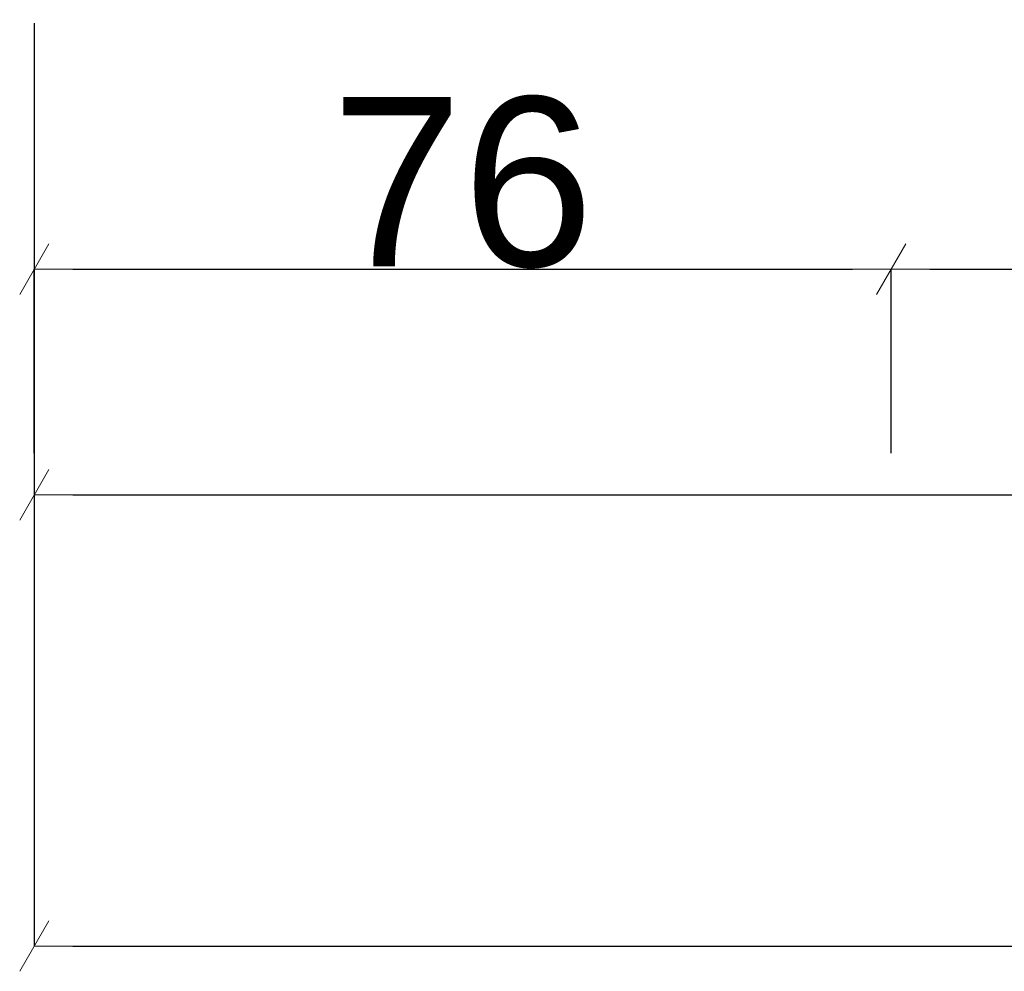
# Model space of a CAD drawing. Header units: millimetres. Extents: x 75543 to 124291, y -109148 to -86372.
# Tile 2 of 99: x 80284 to 81158, y -107783 to -106939. Entities that reach past the tile are written whole.
import ezdxf

# ---------------------------------------------------------------- set-up
doc = ezdxf.new("R2010")
doc.units = ezdxf.units.MM
doc.header["$MEASUREMENT"] = 0
doc.layers.add('DIM MALY', color=7, linetype='Continuous')
doc.styles.add('STYL_AUTOMATYCZNY_2', font='arial.ttf')
doc.dimstyles.new('STYL_AUTOMATYCZNY__3', dxfattribs={"dimtxt": 150, "dimasz": 34.231941, "dimexe": 0.18, "dimexo": 3, "dimgap": 0, "dimtad": 1, "dimtih": 1, "dimtoh": 1, "dimdec": 0, "dimlfac": 0.1, "dimzin": 0, "dimdsep": 46, "dimtxsty": 'STYL_AUTOMATYCZNY_2', "dimblk": 'ARROWHEAD_2', "dimblk1": 'ARROWHEAD_2', "dimblk2": 'ARROWHEAD_2', "dimcen": 0.09, "dimclrd": 5, "dimclre": 5, "dimclrt": 1, "dimadec": 0, "dimazin": 0, "dimtfac": 1, "dimtdec": 4, "dimtmove": 0, "dimatfit": 3, "dimfxl": 0, "dimtolj": 1, "dimtzin": 0, "dimarcsym": 0})

# ---------------------------------------------------------------- blocks, each defined once
blk = doc.blocks.new('ARROWHEAD_2')
at = {"color": 0, "linetype": 'Continuous', "lineweight": 0}
for p, q in [((-0.378, -0.655), (0.378, 0.655)), ((0, 0), (-1, 0))]:
    blk.add_line(p, q, dxfattribs=at)
blk = doc.blocks.new('*D506')
at = {"layer": 'Defpoints', "color": 0}
for p in [(81057.26, -107160.15), (80297.26, -107326.11), (81057.26, -107326.11)]:
    blk.add_point(p, dxfattribs=at)
at = {"layer": 'DIM MALY', "color": 5, "lineweight": -2}
for p, q in [((80297.26, -107323.11), (80297.26, -107159.97)), ((80331.49, -107160.15), (81023.03, -107160.15)), ((81057.26, -107323.11), (81057.26, -107159.97))]:
    blk.add_line(p, q, dxfattribs=at)
at = {"layer": 'DIM MALY', "color": 5, "lineweight": -2, "xscale": 34.23194115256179, "yscale": 34.23194115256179, "zscale": 34.23194115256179, "rotation": 180}
blk.add_blockref('ARROWHEAD_2', (80297.26, -107160.15), dxfattribs=at)
at = {"layer": 'DIM MALY', "color": 5, "lineweight": -2, "xscale": 34.23194115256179, "yscale": 34.23194115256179, "zscale": 34.23194115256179}
blk.add_blockref('ARROWHEAD_2', (81057.26, -107160.15), dxfattribs=at)
at = {"layer": 'DIM MALY', "color": 1, "insert": (80677.01, -107083.56), "char_height": 150, "attachment_point": 5, "style": 'STYL_AUTOMATYCZNY_2'}
blk.add_mtext('\\A1;76', dxfattribs=at)
blk = doc.blocks.new('*D507')
at = {"layer": 'Defpoints', "color": 0}
for p in [(81057.26, -107160.15), (80297.26, -107326.11), (81057.26, -107326.11)]:
    blk.add_point(p, dxfattribs=at)
at = {"layer": 'DIM MALY', "color": 5, "lineweight": -2}
for p, q in [((80297.26, -107323.11), (80297.26, -107159.97)), ((80331.49, -107160.15), (81023.03, -107160.15)), ((81057.26, -107323.11), (81057.26, -107159.97))]:
    blk.add_line(p, q, dxfattribs=at)
at = {"layer": 'DIM MALY', "color": 5, "lineweight": -2, "xscale": 34.23194115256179, "yscale": 34.23194115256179, "zscale": 34.23194115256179, "rotation": 180}
blk.add_blockref('ARROWHEAD_2', (80297.26, -107160.15), dxfattribs=at)
at = {"layer": 'DIM MALY', "color": 5, "lineweight": -2, "xscale": 34.23194115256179, "yscale": 34.23194115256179, "zscale": 34.23194115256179}
blk.add_blockref('ARROWHEAD_2', (81057.26, -107160.15), dxfattribs=at)
at = {"layer": 'DIM MALY', "color": 1, "insert": (80677.01, -107083.56), "char_height": 150, "attachment_point": 5, "style": 'STYL_AUTOMATYCZNY_2'}
blk.add_mtext('\\A1;76', dxfattribs=at)
blk = doc.blocks.new('*D508')
at = {"layer": 'Defpoints', "color": 0}
for p in [(82057.26, -107160.15), (82057.26, -107296.5), (81057.26, -107326.11)]:
    blk.add_point(p, dxfattribs=at)
at = {"layer": 'DIM MALY', "color": 5, "lineweight": -2}
for p, q in [((81057.26, -107323.11), (81057.26, -107159.97)), ((81091.49, -107160.15), (82023.03, -107160.15)), ((82057.26, -107293.5), (82057.26, -107159.97))]:
    blk.add_line(p, q, dxfattribs=at)
at = {"layer": 'DIM MALY', "color": 5, "lineweight": -2, "xscale": 34.23194115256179, "yscale": 34.23194115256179, "zscale": 34.23194115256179, "rotation": 180}
blk.add_blockref('ARROWHEAD_2', (81057.26, -107160.15), dxfattribs=at)
at = {"layer": 'DIM MALY', "color": 5, "lineweight": -2, "xscale": 34.23194115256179, "yscale": 34.23194115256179, "zscale": 34.23194115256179}
blk.add_blockref('ARROWHEAD_2', (82057.26, -107160.15), dxfattribs=at)
at = {"layer": 'DIM MALY', "color": 1, "insert": (81556.88, -107083.56), "char_height": 150, "attachment_point": 5, "style": 'STYL_AUTOMATYCZNY_2'}
blk.add_mtext('\\A1;100', dxfattribs=at)
blk = doc.blocks.new('*D509')
at = {"layer": 'Defpoints', "color": 0}
for p in [(81057.26, -107160.15), (80297.26, -107326.11), (81057.26, -107326.11)]:
    blk.add_point(p, dxfattribs=at)
at = {"layer": 'DIM MALY', "color": 5, "lineweight": -2}
for p, q in [((80297.26, -107323.11), (80297.26, -107159.97)), ((80331.49, -107160.15), (81023.03, -107160.15)), ((81057.26, -107323.11), (81057.26, -107159.97))]:
    blk.add_line(p, q, dxfattribs=at)
at = {"layer": 'DIM MALY', "color": 5, "lineweight": -2, "xscale": 34.23194115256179, "yscale": 34.23194115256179, "zscale": 34.23194115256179, "rotation": 180}
blk.add_blockref('ARROWHEAD_2', (80297.26, -107160.15), dxfattribs=at)
at = {"layer": 'DIM MALY', "color": 5, "lineweight": -2, "xscale": 34.23194115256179, "yscale": 34.23194115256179, "zscale": 34.23194115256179}
blk.add_blockref('ARROWHEAD_2', (81057.26, -107160.15), dxfattribs=at)
at = {"layer": 'DIM MALY', "color": 1, "insert": (80677.01, -107083.56), "char_height": 150, "attachment_point": 5, "style": 'STYL_AUTOMATYCZNY_2'}
blk.add_mtext('\\A1;76', dxfattribs=at)
blk = doc.blocks.new('*D510')
at = {"layer": 'Defpoints', "color": 0}
for p in [(82057.26, -107160.15), (82057.26, -107296.5), (81057.26, -107326.11)]:
    blk.add_point(p, dxfattribs=at)
at = {"layer": 'DIM MALY', "color": 5, "lineweight": -2}
for p, q in [((81057.26, -107323.11), (81057.26, -107159.97)), ((81091.49, -107160.15), (82023.03, -107160.15)), ((82057.26, -107293.5), (82057.26, -107159.97))]:
    blk.add_line(p, q, dxfattribs=at)
at = {"layer": 'DIM MALY', "color": 5, "lineweight": -2, "xscale": 34.23194115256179, "yscale": 34.23194115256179, "zscale": 34.23194115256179, "rotation": 180}
blk.add_blockref('ARROWHEAD_2', (81057.26, -107160.15), dxfattribs=at)
at = {"layer": 'DIM MALY', "color": 5, "lineweight": -2, "xscale": 34.23194115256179, "yscale": 34.23194115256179, "zscale": 34.23194115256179}
blk.add_blockref('ARROWHEAD_2', (82057.26, -107160.15), dxfattribs=at)
at = {"layer": 'DIM MALY', "color": 1, "insert": (81556.88, -107083.56), "char_height": 150, "attachment_point": 5, "style": 'STYL_AUTOMATYCZNY_2'}
blk.add_mtext('\\A1;100', dxfattribs=at)
blk = doc.blocks.new('*D512')
at = {"layer": 'Defpoints', "color": 0}
for p in [(81057.26, -107160.15), (80297.26, -107326.11), (81057.26, -107326.11)]:
    blk.add_point(p, dxfattribs=at)
at = {"layer": 'DIM MALY', "color": 5, "lineweight": -2}
for p, q in [((80297.26, -107323.11), (80297.26, -107159.97)), ((80331.49, -107160.15), (81023.03, -107160.15)), ((81057.26, -107323.11), (81057.26, -107159.97))]:
    blk.add_line(p, q, dxfattribs=at)
at = {"layer": 'DIM MALY', "color": 5, "lineweight": -2, "xscale": 34.23194115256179, "yscale": 34.23194115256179, "zscale": 34.23194115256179, "rotation": 180}
blk.add_blockref('ARROWHEAD_2', (80297.26, -107160.15), dxfattribs=at)
at = {"layer": 'DIM MALY', "color": 5, "lineweight": -2, "xscale": 34.23194115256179, "yscale": 34.23194115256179, "zscale": 34.23194115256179}
blk.add_blockref('ARROWHEAD_2', (81057.26, -107160.15), dxfattribs=at)
at = {"layer": 'DIM MALY', "color": 1, "insert": (80677.01, -107083.56), "char_height": 150, "attachment_point": 5, "style": 'STYL_AUTOMATYCZNY_2'}
blk.add_mtext('\\A1;76', dxfattribs=at)
blk = doc.blocks.new('*D513')
at = {"layer": 'Defpoints', "color": 0}
for p in [(82057.26, -107160.15), (82057.26, -107296.5), (81057.26, -107326.11)]:
    blk.add_point(p, dxfattribs=at)
at = {"layer": 'DIM MALY', "color": 5, "lineweight": -2}
for p, q in [((81057.26, -107323.11), (81057.26, -107159.97)), ((81091.49, -107160.15), (82023.03, -107160.15)), ((82057.26, -107293.5), (82057.26, -107159.97))]:
    blk.add_line(p, q, dxfattribs=at)
at = {"layer": 'DIM MALY', "color": 5, "lineweight": -2, "xscale": 34.23194115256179, "yscale": 34.23194115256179, "zscale": 34.23194115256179, "rotation": 180}
blk.add_blockref('ARROWHEAD_2', (81057.26, -107160.15), dxfattribs=at)
at = {"layer": 'DIM MALY', "color": 5, "lineweight": -2, "xscale": 34.23194115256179, "yscale": 34.23194115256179, "zscale": 34.23194115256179}
blk.add_blockref('ARROWHEAD_2', (82057.26, -107160.15), dxfattribs=at)
at = {"layer": 'DIM MALY', "color": 1, "insert": (81556.88, -107083.56), "char_height": 150, "attachment_point": 5, "style": 'STYL_AUTOMATYCZNY_2'}
blk.add_mtext('\\A1;100', dxfattribs=at)
blk = doc.blocks.new('*D516')
at = {"layer": 'Defpoints', "color": 0}
for p in [(81057.26, -107160.15), (80297.26, -107326.11), (81057.26, -107326.11)]:
    blk.add_point(p, dxfattribs=at)
at = {"layer": 'DIM MALY', "color": 5, "lineweight": -2}
for p, q in [((80297.26, -107323.11), (80297.26, -107159.97)), ((80331.49, -107160.15), (81023.03, -107160.15)), ((81057.26, -107323.11), (81057.26, -107159.97))]:
    blk.add_line(p, q, dxfattribs=at)
at = {"layer": 'DIM MALY', "color": 5, "lineweight": -2, "xscale": 34.23194115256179, "yscale": 34.23194115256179, "zscale": 34.23194115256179, "rotation": 180}
blk.add_blockref('ARROWHEAD_2', (80297.26, -107160.15), dxfattribs=at)
at = {"layer": 'DIM MALY', "color": 5, "lineweight": -2, "xscale": 34.23194115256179, "yscale": 34.23194115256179, "zscale": 34.23194115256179}
blk.add_blockref('ARROWHEAD_2', (81057.26, -107160.15), dxfattribs=at)
at = {"layer": 'DIM MALY', "color": 1, "insert": (80677.01, -107083.56), "char_height": 150, "attachment_point": 5, "style": 'STYL_AUTOMATYCZNY_2'}
blk.add_mtext('\\A1;76', dxfattribs=at)
blk = doc.blocks.new('*D517')
at = {"layer": 'Defpoints', "color": 0}
for p in [(82057.26, -107160.15), (82057.26, -107296.5), (81057.26, -107326.11)]:
    blk.add_point(p, dxfattribs=at)
at = {"layer": 'DIM MALY', "color": 5, "lineweight": -2}
for p, q in [((81057.26, -107323.11), (81057.26, -107159.97)), ((81091.49, -107160.15), (82023.03, -107160.15)), ((82057.26, -107293.5), (82057.26, -107159.97))]:
    blk.add_line(p, q, dxfattribs=at)
at = {"layer": 'DIM MALY', "color": 5, "lineweight": -2, "xscale": 34.23194115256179, "yscale": 34.23194115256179, "zscale": 34.23194115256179, "rotation": 180}
blk.add_blockref('ARROWHEAD_2', (81057.26, -107160.15), dxfattribs=at)
at = {"layer": 'DIM MALY', "color": 5, "lineweight": -2, "xscale": 34.23194115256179, "yscale": 34.23194115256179, "zscale": 34.23194115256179}
blk.add_blockref('ARROWHEAD_2', (82057.26, -107160.15), dxfattribs=at)
at = {"layer": 'DIM MALY', "color": 1, "insert": (81556.88, -107083.56), "char_height": 150, "attachment_point": 5, "style": 'STYL_AUTOMATYCZNY_2'}
blk.add_mtext('\\A1;100', dxfattribs=at)
blk = doc.blocks.new('*D521')
at = {"layer": 'Defpoints', "color": 0}
for p in [(81057.26, -107160.15), (80297.26, -107326.11), (81057.26, -107326.11)]:
    blk.add_point(p, dxfattribs=at)
at = {"layer": 'DIM MALY', "color": 5, "lineweight": -2}
for p, q in [((80297.26, -107323.11), (80297.26, -107159.97)), ((80331.49, -107160.15), (81023.03, -107160.15)), ((81057.26, -107323.11), (81057.26, -107159.97))]:
    blk.add_line(p, q, dxfattribs=at)
at = {"layer": 'DIM MALY', "color": 5, "lineweight": -2, "xscale": 34.23194115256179, "yscale": 34.23194115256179, "zscale": 34.23194115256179, "rotation": 180}
blk.add_blockref('ARROWHEAD_2', (80297.26, -107160.15), dxfattribs=at)
at = {"layer": 'DIM MALY', "color": 5, "lineweight": -2, "xscale": 34.23194115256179, "yscale": 34.23194115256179, "zscale": 34.23194115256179}
blk.add_blockref('ARROWHEAD_2', (81057.26, -107160.15), dxfattribs=at)
at = {"layer": 'DIM MALY', "color": 1, "insert": (80677.01, -107083.56), "char_height": 150, "attachment_point": 5, "style": 'STYL_AUTOMATYCZNY_2'}
blk.add_mtext('\\A1;76', dxfattribs=at)
blk = doc.blocks.new('*D522')
at = {"layer": 'Defpoints', "color": 0}
for p in [(82057.26, -107160.15), (82057.26, -107296.5), (81057.26, -107326.11)]:
    blk.add_point(p, dxfattribs=at)
at = {"layer": 'DIM MALY', "color": 5, "lineweight": -2}
for p, q in [((81057.26, -107323.11), (81057.26, -107159.97)), ((81091.49, -107160.15), (82023.03, -107160.15)), ((82057.26, -107293.5), (82057.26, -107159.97))]:
    blk.add_line(p, q, dxfattribs=at)
at = {"layer": 'DIM MALY', "color": 5, "lineweight": -2, "xscale": 34.23194115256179, "yscale": 34.23194115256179, "zscale": 34.23194115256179, "rotation": 180}
blk.add_blockref('ARROWHEAD_2', (81057.26, -107160.15), dxfattribs=at)
at = {"layer": 'DIM MALY', "color": 5, "lineweight": -2, "xscale": 34.23194115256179, "yscale": 34.23194115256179, "zscale": 34.23194115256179}
blk.add_blockref('ARROWHEAD_2', (82057.26, -107160.15), dxfattribs=at)
at = {"layer": 'DIM MALY', "color": 1, "insert": (81556.88, -107083.56), "char_height": 150, "attachment_point": 5, "style": 'STYL_AUTOMATYCZNY_2'}
blk.add_mtext('\\A1;100', dxfattribs=at)
blk = doc.blocks.new('*D527')
at = {"layer": 'Defpoints', "color": 0}
for p in [(81057.26, -107160.15), (80297.26, -107326.11), (81057.26, -107326.11)]:
    blk.add_point(p, dxfattribs=at)
at = {"layer": 'DIM MALY', "color": 5, "lineweight": -2}
for p, q in [((80297.26, -107323.11), (80297.26, -107159.97)), ((80331.49, -107160.15), (81023.03, -107160.15)), ((81057.26, -107323.11), (81057.26, -107159.97))]:
    blk.add_line(p, q, dxfattribs=at)
at = {"layer": 'DIM MALY', "color": 5, "lineweight": -2, "xscale": 34.23194115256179, "yscale": 34.23194115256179, "zscale": 34.23194115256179, "rotation": 180}
blk.add_blockref('ARROWHEAD_2', (80297.26, -107160.15), dxfattribs=at)
at = {"layer": 'DIM MALY', "color": 5, "lineweight": -2, "xscale": 34.23194115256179, "yscale": 34.23194115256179, "zscale": 34.23194115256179}
blk.add_blockref('ARROWHEAD_2', (81057.26, -107160.15), dxfattribs=at)
at = {"layer": 'DIM MALY', "color": 1, "insert": (80677.01, -107083.56), "char_height": 150, "attachment_point": 5, "style": 'STYL_AUTOMATYCZNY_2'}
blk.add_mtext('\\A1;76', dxfattribs=at)
blk = doc.blocks.new('*D528')
at = {"layer": 'Defpoints', "color": 0}
for p in [(82057.26, -107160.15), (82057.26, -107296.5), (81057.26, -107326.11)]:
    blk.add_point(p, dxfattribs=at)
at = {"layer": 'DIM MALY', "color": 5, "lineweight": -2}
for p, q in [((81057.26, -107323.11), (81057.26, -107159.97)), ((81091.49, -107160.15), (82023.03, -107160.15)), ((82057.26, -107293.5), (82057.26, -107159.97))]:
    blk.add_line(p, q, dxfattribs=at)
at = {"layer": 'DIM MALY', "color": 5, "lineweight": -2, "xscale": 34.23194115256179, "yscale": 34.23194115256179, "zscale": 34.23194115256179, "rotation": 180}
blk.add_blockref('ARROWHEAD_2', (81057.26, -107160.15), dxfattribs=at)
at = {"layer": 'DIM MALY', "color": 5, "lineweight": -2, "xscale": 34.23194115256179, "yscale": 34.23194115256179, "zscale": 34.23194115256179}
blk.add_blockref('ARROWHEAD_2', (82057.26, -107160.15), dxfattribs=at)
at = {"layer": 'DIM MALY', "color": 1, "insert": (81556.88, -107083.56), "char_height": 150, "attachment_point": 5, "style": 'STYL_AUTOMATYCZNY_2'}
blk.add_mtext('\\A1;100', dxfattribs=at)
blk = doc.blocks.new('*D534')
at = {"layer": 'Defpoints', "color": 0}
for p in [(81057.26, -107160.15), (80297.26, -107326.11), (81057.26, -107326.11)]:
    blk.add_point(p, dxfattribs=at)
at = {"layer": 'DIM MALY', "color": 5, "lineweight": -2}
for p, q in [((80297.26, -107323.11), (80297.26, -107159.97)), ((80331.49, -107160.15), (81023.03, -107160.15)), ((81057.26, -107323.11), (81057.26, -107159.97))]:
    blk.add_line(p, q, dxfattribs=at)
at = {"layer": 'DIM MALY', "color": 5, "lineweight": -2, "xscale": 34.23194115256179, "yscale": 34.23194115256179, "zscale": 34.23194115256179, "rotation": 180}
blk.add_blockref('ARROWHEAD_2', (80297.26, -107160.15), dxfattribs=at)
at = {"layer": 'DIM MALY', "color": 5, "lineweight": -2, "xscale": 34.23194115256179, "yscale": 34.23194115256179, "zscale": 34.23194115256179}
blk.add_blockref('ARROWHEAD_2', (81057.26, -107160.15), dxfattribs=at)
at = {"layer": 'DIM MALY', "color": 1, "insert": (80677.01, -107083.56), "char_height": 150, "attachment_point": 5, "style": 'STYL_AUTOMATYCZNY_2'}
blk.add_mtext('\\A1;76', dxfattribs=at)
blk = doc.blocks.new('*D535')
at = {"layer": 'Defpoints', "color": 0}
for p in [(82057.26, -107160.15), (82057.26, -107296.5), (81057.26, -107326.11)]:
    blk.add_point(p, dxfattribs=at)
at = {"layer": 'DIM MALY', "color": 5, "lineweight": -2}
for p, q in [((81057.26, -107323.11), (81057.26, -107159.97)), ((81091.49, -107160.15), (82023.03, -107160.15)), ((82057.26, -107293.5), (82057.26, -107159.97))]:
    blk.add_line(p, q, dxfattribs=at)
at = {"layer": 'DIM MALY', "color": 5, "lineweight": -2, "xscale": 34.23194115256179, "yscale": 34.23194115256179, "zscale": 34.23194115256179, "rotation": 180}
blk.add_blockref('ARROWHEAD_2', (81057.26, -107160.15), dxfattribs=at)
at = {"layer": 'DIM MALY', "color": 5, "lineweight": -2, "xscale": 34.23194115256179, "yscale": 34.23194115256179, "zscale": 34.23194115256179}
blk.add_blockref('ARROWHEAD_2', (82057.26, -107160.15), dxfattribs=at)
at = {"layer": 'DIM MALY', "color": 1, "insert": (81556.88, -107083.56), "char_height": 150, "attachment_point": 5, "style": 'STYL_AUTOMATYCZNY_2'}
blk.add_mtext('\\A1;100', dxfattribs=at)
blk = doc.blocks.new('*D542')
at = {"layer": 'Defpoints', "color": 0}
for p in [(81057.26, -107160.15), (80297.26, -107326.11), (81057.26, -107326.11)]:
    blk.add_point(p, dxfattribs=at)
at = {"layer": 'DIM MALY', "color": 5, "lineweight": -2}
for p, q in [((80297.26, -107323.11), (80297.26, -107159.97)), ((80331.49, -107160.15), (81023.03, -107160.15)), ((81057.26, -107323.11), (81057.26, -107159.97))]:
    blk.add_line(p, q, dxfattribs=at)
at = {"layer": 'DIM MALY', "color": 5, "lineweight": -2, "xscale": 34.23194115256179, "yscale": 34.23194115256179, "zscale": 34.23194115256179, "rotation": 180}
blk.add_blockref('ARROWHEAD_2', (80297.26, -107160.15), dxfattribs=at)
at = {"layer": 'DIM MALY', "color": 5, "lineweight": -2, "xscale": 34.23194115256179, "yscale": 34.23194115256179, "zscale": 34.23194115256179}
blk.add_blockref('ARROWHEAD_2', (81057.26, -107160.15), dxfattribs=at)
at = {"layer": 'DIM MALY', "color": 1, "insert": (80677.01, -107083.56), "char_height": 150, "attachment_point": 5, "style": 'STYL_AUTOMATYCZNY_2'}
blk.add_mtext('\\A1;76', dxfattribs=at)
blk = doc.blocks.new('*D543')
at = {"layer": 'Defpoints', "color": 0}
for p in [(82057.26, -107160.15), (82057.26, -107296.5), (81057.26, -107326.11)]:
    blk.add_point(p, dxfattribs=at)
at = {"layer": 'DIM MALY', "color": 5, "lineweight": -2}
for p, q in [((81057.26, -107323.11), (81057.26, -107159.97)), ((81091.49, -107160.15), (82023.03, -107160.15)), ((82057.26, -107293.5), (82057.26, -107159.97))]:
    blk.add_line(p, q, dxfattribs=at)
at = {"layer": 'DIM MALY', "color": 5, "lineweight": -2, "xscale": 34.23194115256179, "yscale": 34.23194115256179, "zscale": 34.23194115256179, "rotation": 180}
blk.add_blockref('ARROWHEAD_2', (81057.26, -107160.15), dxfattribs=at)
at = {"layer": 'DIM MALY', "color": 5, "lineweight": -2, "xscale": 34.23194115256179, "yscale": 34.23194115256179, "zscale": 34.23194115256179}
blk.add_blockref('ARROWHEAD_2', (82057.26, -107160.15), dxfattribs=at)
at = {"layer": 'DIM MALY', "color": 1, "insert": (81556.88, -107083.56), "char_height": 150, "attachment_point": 5, "style": 'STYL_AUTOMATYCZNY_2'}
blk.add_mtext('\\A1;100', dxfattribs=at)
blk = doc.blocks.new('*D551')
at = {"layer": 'Defpoints', "color": 0}
for p in [(81057.26, -107160.15), (80297.26, -107326.11), (81057.26, -107326.11)]:
    blk.add_point(p, dxfattribs=at)
at = {"layer": 'DIM MALY', "color": 5, "lineweight": -2}
for p, q in [((80297.26, -107323.11), (80297.26, -107159.97)), ((80331.49, -107160.15), (81023.03, -107160.15)), ((81057.26, -107323.11), (81057.26, -107159.97))]:
    blk.add_line(p, q, dxfattribs=at)
at = {"layer": 'DIM MALY', "color": 5, "lineweight": -2, "xscale": 34.23194115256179, "yscale": 34.23194115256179, "zscale": 34.23194115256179, "rotation": 180}
blk.add_blockref('ARROWHEAD_2', (80297.26, -107160.15), dxfattribs=at)
at = {"layer": 'DIM MALY', "color": 5, "lineweight": -2, "xscale": 34.23194115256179, "yscale": 34.23194115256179, "zscale": 34.23194115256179}
blk.add_blockref('ARROWHEAD_2', (81057.26, -107160.15), dxfattribs=at)
at = {"layer": 'DIM MALY', "color": 1, "insert": (80677.01, -107083.56), "char_height": 150, "attachment_point": 5, "style": 'STYL_AUTOMATYCZNY_2'}
blk.add_mtext('\\A1;76', dxfattribs=at)
blk = doc.blocks.new('*D552')
at = {"layer": 'Defpoints', "color": 0}
for p in [(82057.26, -107160.15), (82057.26, -107296.5), (81057.26, -107326.11)]:
    blk.add_point(p, dxfattribs=at)
at = {"layer": 'DIM MALY', "color": 5, "lineweight": -2}
for p, q in [((81057.26, -107323.11), (81057.26, -107159.97)), ((81091.49, -107160.15), (82023.03, -107160.15)), ((82057.26, -107293.5), (82057.26, -107159.97))]:
    blk.add_line(p, q, dxfattribs=at)
at = {"layer": 'DIM MALY', "color": 5, "lineweight": -2, "xscale": 34.23194115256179, "yscale": 34.23194115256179, "zscale": 34.23194115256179, "rotation": 180}
blk.add_blockref('ARROWHEAD_2', (81057.26, -107160.15), dxfattribs=at)
at = {"layer": 'DIM MALY', "color": 5, "lineweight": -2, "xscale": 34.23194115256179, "yscale": 34.23194115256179, "zscale": 34.23194115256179}
blk.add_blockref('ARROWHEAD_2', (82057.26, -107160.15), dxfattribs=at)
at = {"layer": 'DIM MALY', "color": 1, "insert": (81556.88, -107083.56), "char_height": 150, "attachment_point": 5, "style": 'STYL_AUTOMATYCZNY_2'}
blk.add_mtext('\\A1;100', dxfattribs=at)
blk = doc.blocks.new('*D561')
at = {"layer": 'Defpoints', "color": 0}
for p in [(81057.26, -107160.15), (80297.26, -107326.11), (81057.26, -107326.11)]:
    blk.add_point(p, dxfattribs=at)
at = {"layer": 'DIM MALY', "color": 5, "lineweight": -2}
for p, q in [((80297.26, -107323.11), (80297.26, -107159.97)), ((80331.49, -107160.15), (81023.03, -107160.15)), ((81057.26, -107323.11), (81057.26, -107159.97))]:
    blk.add_line(p, q, dxfattribs=at)
at = {"layer": 'DIM MALY', "color": 5, "lineweight": -2, "xscale": 34.23194115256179, "yscale": 34.23194115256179, "zscale": 34.23194115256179, "rotation": 180}
blk.add_blockref('ARROWHEAD_2', (80297.26, -107160.15), dxfattribs=at)
at = {"layer": 'DIM MALY', "color": 5, "lineweight": -2, "xscale": 34.23194115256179, "yscale": 34.23194115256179, "zscale": 34.23194115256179}
blk.add_blockref('ARROWHEAD_2', (81057.26, -107160.15), dxfattribs=at)
at = {"layer": 'DIM MALY', "color": 1, "insert": (80677.01, -107083.56), "char_height": 150, "attachment_point": 5, "style": 'STYL_AUTOMATYCZNY_2'}
blk.add_mtext('\\A1;76', dxfattribs=at)
blk = doc.blocks.new('*D562')
at = {"layer": 'Defpoints', "color": 0}
for p in [(82057.26, -107160.15), (82057.26, -107296.5), (81057.26, -107326.11)]:
    blk.add_point(p, dxfattribs=at)
at = {"layer": 'DIM MALY', "color": 5, "lineweight": -2}
for p, q in [((81057.26, -107323.11), (81057.26, -107159.97)), ((81091.49, -107160.15), (82023.03, -107160.15)), ((82057.26, -107293.5), (82057.26, -107159.97))]:
    blk.add_line(p, q, dxfattribs=at)
at = {"layer": 'DIM MALY', "color": 5, "lineweight": -2, "xscale": 34.23194115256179, "yscale": 34.23194115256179, "zscale": 34.23194115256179, "rotation": 180}
blk.add_blockref('ARROWHEAD_2', (81057.26, -107160.15), dxfattribs=at)
at = {"layer": 'DIM MALY', "color": 5, "lineweight": -2, "xscale": 34.23194115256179, "yscale": 34.23194115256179, "zscale": 34.23194115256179}
blk.add_blockref('ARROWHEAD_2', (82057.26, -107160.15), dxfattribs=at)
at = {"layer": 'DIM MALY', "color": 1, "insert": (81556.88, -107083.56), "char_height": 150, "attachment_point": 5, "style": 'STYL_AUTOMATYCZNY_2'}
blk.add_mtext('\\A1;100', dxfattribs=at)
blk = doc.blocks.new('*D572')
at = {"layer": 'Defpoints', "color": 0}
for p in [(81057.26, -107160.15), (80297.26, -107326.11), (81057.26, -107326.11)]:
    blk.add_point(p, dxfattribs=at)
at = {"layer": 'DIM MALY', "color": 5, "lineweight": -2}
for p, q in [((80297.26, -107323.11), (80297.26, -107159.97)), ((80331.49, -107160.15), (81023.03, -107160.15)), ((81057.26, -107323.11), (81057.26, -107159.97))]:
    blk.add_line(p, q, dxfattribs=at)
at = {"layer": 'DIM MALY', "color": 5, "lineweight": -2, "xscale": 34.23194115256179, "yscale": 34.23194115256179, "zscale": 34.23194115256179, "rotation": 180}
blk.add_blockref('ARROWHEAD_2', (80297.26, -107160.15), dxfattribs=at)
at = {"layer": 'DIM MALY', "color": 5, "lineweight": -2, "xscale": 34.23194115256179, "yscale": 34.23194115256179, "zscale": 34.23194115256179}
blk.add_blockref('ARROWHEAD_2', (81057.26, -107160.15), dxfattribs=at)
at = {"layer": 'DIM MALY', "color": 1, "insert": (80677.01, -107083.56), "char_height": 150, "attachment_point": 5, "style": 'STYL_AUTOMATYCZNY_2'}
blk.add_mtext('\\A1;76', dxfattribs=at)
blk = doc.blocks.new('*D573')
at = {"layer": 'Defpoints', "color": 0}
for p in [(82057.26, -107160.15), (82057.26, -107296.5), (81057.26, -107326.11)]:
    blk.add_point(p, dxfattribs=at)
at = {"layer": 'DIM MALY', "color": 5, "lineweight": -2}
for p, q in [((81057.26, -107323.11), (81057.26, -107159.97)), ((81091.49, -107160.15), (82023.03, -107160.15)), ((82057.26, -107293.5), (82057.26, -107159.97))]:
    blk.add_line(p, q, dxfattribs=at)
at = {"layer": 'DIM MALY', "color": 5, "lineweight": -2, "xscale": 34.23194115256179, "yscale": 34.23194115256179, "zscale": 34.23194115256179, "rotation": 180}
blk.add_blockref('ARROWHEAD_2', (81057.26, -107160.15), dxfattribs=at)
at = {"layer": 'DIM MALY', "color": 5, "lineweight": -2, "xscale": 34.23194115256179, "yscale": 34.23194115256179, "zscale": 34.23194115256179}
blk.add_blockref('ARROWHEAD_2', (82057.26, -107160.15), dxfattribs=at)
at = {"layer": 'DIM MALY', "color": 1, "insert": (81556.88, -107083.56), "char_height": 150, "attachment_point": 5, "style": 'STYL_AUTOMATYCZNY_2'}
blk.add_mtext('\\A1;100', dxfattribs=at)
blk = doc.blocks.new('*D584')
at = {"layer": 'Defpoints', "color": 0}
for p in [(81057.26, -107160.15), (80297.26, -107326.11), (81057.26, -107326.11)]:
    blk.add_point(p, dxfattribs=at)
at = {"layer": 'DIM MALY', "color": 5, "lineweight": -2}
for p, q in [((80297.26, -107323.11), (80297.26, -107159.97)), ((80331.49, -107160.15), (81023.03, -107160.15)), ((81057.26, -107323.11), (81057.26, -107159.97))]:
    blk.add_line(p, q, dxfattribs=at)
at = {"layer": 'DIM MALY', "color": 5, "lineweight": -2, "xscale": 34.23194115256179, "yscale": 34.23194115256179, "zscale": 34.23194115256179, "rotation": 180}
blk.add_blockref('ARROWHEAD_2', (80297.26, -107160.15), dxfattribs=at)
at = {"layer": 'DIM MALY', "color": 5, "lineweight": -2, "xscale": 34.23194115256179, "yscale": 34.23194115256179, "zscale": 34.23194115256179}
blk.add_blockref('ARROWHEAD_2', (81057.26, -107160.15), dxfattribs=at)
at = {"layer": 'DIM MALY', "color": 1, "insert": (80677.01, -107083.56), "char_height": 150, "attachment_point": 5, "style": 'STYL_AUTOMATYCZNY_2'}
blk.add_mtext('\\A1;76', dxfattribs=at)
blk = doc.blocks.new('*D585')
at = {"layer": 'Defpoints', "color": 0}
for p in [(82057.26, -107160.15), (82057.26, -107296.5), (81057.26, -107326.11)]:
    blk.add_point(p, dxfattribs=at)
at = {"layer": 'DIM MALY', "color": 5, "lineweight": -2}
for p, q in [((81057.26, -107323.11), (81057.26, -107159.97)), ((81091.49, -107160.15), (82023.03, -107160.15)), ((82057.26, -107293.5), (82057.26, -107159.97))]:
    blk.add_line(p, q, dxfattribs=at)
at = {"layer": 'DIM MALY', "color": 5, "lineweight": -2, "xscale": 34.23194115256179, "yscale": 34.23194115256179, "zscale": 34.23194115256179, "rotation": 180}
blk.add_blockref('ARROWHEAD_2', (81057.26, -107160.15), dxfattribs=at)
at = {"layer": 'DIM MALY', "color": 5, "lineweight": -2, "xscale": 34.23194115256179, "yscale": 34.23194115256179, "zscale": 34.23194115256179}
blk.add_blockref('ARROWHEAD_2', (82057.26, -107160.15), dxfattribs=at)
at = {"layer": 'DIM MALY', "color": 1, "insert": (81556.88, -107083.56), "char_height": 150, "attachment_point": 5, "style": 'STYL_AUTOMATYCZNY_2'}
blk.add_mtext('\\A1;100', dxfattribs=at)
blk = doc.blocks.new('*D643')
at = {"layer": 'Defpoints', "color": 0}
for p in [(80297.26, -106938.91), (82397.26, -107360.15), (82397.26, -107393.06)]:
    blk.add_point(p, dxfattribs=at)
at = {"layer": 'DIM MALY', "color": 5, "lineweight": -2}
for p, q in [((80297.26, -106941.91), (80297.26, -107360.33)), ((80331.49, -107360.15), (82363.03, -107360.15)), ((82397.26, -107390.06), (82397.26, -107359.97))]:
    blk.add_line(p, q, dxfattribs=at)
at = {"layer": 'DIM MALY', "color": 5, "lineweight": -2, "xscale": 34.23194115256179, "yscale": 34.23194115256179, "zscale": 34.23194115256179, "rotation": 180}
blk.add_blockref('ARROWHEAD_2', (80297.26, -107360.15), dxfattribs=at)
at = {"layer": 'DIM MALY', "color": 5, "lineweight": -2, "xscale": 34.23194115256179, "yscale": 34.23194115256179, "zscale": 34.23194115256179}
blk.add_blockref('ARROWHEAD_2', (82397.26, -107360.15), dxfattribs=at)
at = {"layer": 'DIM MALY', "color": 1, "insert": (81346.88, -107283.56), "char_height": 150, "attachment_point": 5, "style": 'STYL_AUTOMATYCZNY_2'}
blk.add_mtext('\\A1;210', dxfattribs=at)
blk = doc.blocks.new('*D644')
at = {"layer": 'Defpoints', "color": 0}
for p in [(80297.26, -106938.91), (82397.26, -107360.15), (82397.26, -107393.06)]:
    blk.add_point(p, dxfattribs=at)
at = {"layer": 'DIM MALY', "color": 5, "lineweight": -2}
for p, q in [((80297.26, -106941.91), (80297.26, -107360.33)), ((80331.49, -107360.15), (82363.03, -107360.15)), ((82397.26, -107390.06), (82397.26, -107359.97))]:
    blk.add_line(p, q, dxfattribs=at)
at = {"layer": 'DIM MALY', "color": 5, "lineweight": -2, "xscale": 34.23194115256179, "yscale": 34.23194115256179, "zscale": 34.23194115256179, "rotation": 180}
blk.add_blockref('ARROWHEAD_2', (80297.26, -107360.15), dxfattribs=at)
at = {"layer": 'DIM MALY', "color": 5, "lineweight": -2, "xscale": 34.23194115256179, "yscale": 34.23194115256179, "zscale": 34.23194115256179}
blk.add_blockref('ARROWHEAD_2', (82397.26, -107360.15), dxfattribs=at)
at = {"layer": 'DIM MALY', "color": 1, "insert": (81346.88, -107283.56), "char_height": 150, "attachment_point": 5, "style": 'STYL_AUTOMATYCZNY_2'}
blk.add_mtext('\\A1;210', dxfattribs=at)
blk = doc.blocks.new('*D646')
at = {"layer": 'Defpoints', "color": 0}
for p in [(80297.26, -106938.91), (82397.26, -107360.15), (82397.26, -107393.06)]:
    blk.add_point(p, dxfattribs=at)
at = {"layer": 'DIM MALY', "color": 5, "lineweight": -2}
for p, q in [((80297.26, -106941.91), (80297.26, -107360.33)), ((80331.49, -107360.15), (82363.03, -107360.15)), ((82397.26, -107390.06), (82397.26, -107359.97))]:
    blk.add_line(p, q, dxfattribs=at)
at = {"layer": 'DIM MALY', "color": 5, "lineweight": -2, "xscale": 34.23194115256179, "yscale": 34.23194115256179, "zscale": 34.23194115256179, "rotation": 180}
blk.add_blockref('ARROWHEAD_2', (80297.26, -107360.15), dxfattribs=at)
at = {"layer": 'DIM MALY', "color": 5, "lineweight": -2, "xscale": 34.23194115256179, "yscale": 34.23194115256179, "zscale": 34.23194115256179}
blk.add_blockref('ARROWHEAD_2', (82397.26, -107360.15), dxfattribs=at)
at = {"layer": 'DIM MALY', "color": 1, "insert": (81346.88, -107283.56), "char_height": 150, "attachment_point": 5, "style": 'STYL_AUTOMATYCZNY_2'}
blk.add_mtext('\\A1;210', dxfattribs=at)
blk = doc.blocks.new('*D649')
at = {"layer": 'Defpoints', "color": 0}
for p in [(80297.26, -107056.42), (118517.26, -107056.42), (118517.26, -107760.15)]:
    blk.add_point(p, dxfattribs=at)
at = {"layer": 'DIM MALY', "color": 5, "lineweight": -2}
for p, q in [((80297.26, -107059.42), (80297.26, -107760.33)), ((118517.26, -107059.42), (118517.26, -107760.33)), ((80331.49, -107760.15), (118483.03, -107760.15))]:
    blk.add_line(p, q, dxfattribs=at)
at = {"layer": 'DIM MALY', "color": 5, "lineweight": -2, "xscale": 34.23194115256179, "yscale": 34.23194115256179, "zscale": 34.23194115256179, "rotation": 180}
blk.add_blockref('ARROWHEAD_2', (80297.26, -107760.15), dxfattribs=at)
at = {"layer": 'DIM MALY', "color": 5, "lineweight": -2, "xscale": 34.23194115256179, "yscale": 34.23194115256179, "zscale": 34.23194115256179}
blk.add_blockref('ARROWHEAD_2', (118517.26, -107760.15), dxfattribs=at)
at = {"layer": 'DIM MALY', "color": 1, "insert": (99407.18, -107683.51), "char_height": 150, "attachment_point": 5, "style": 'STYL_AUTOMATYCZNY_2'}
blk.add_mtext('\\A1;3822', dxfattribs=at)
blk = doc.blocks.new('*D819')
at = {"layer": 'Defpoints', "color": 0}
for p in [(81057.26, -107160.15), (80297.26, -107326.11), (81057.26, -107326.11)]:
    blk.add_point(p, dxfattribs=at)
at = {"layer": 'DIM MALY', "color": 5, "lineweight": -2}
for p, q in [((80297.26, -107323.11), (80297.26, -107159.97)), ((80331.49, -107160.15), (81023.03, -107160.15)), ((81057.26, -107323.11), (81057.26, -107159.97))]:
    blk.add_line(p, q, dxfattribs=at)
at = {"layer": 'DIM MALY', "color": 5, "lineweight": -2, "xscale": 34.23194115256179, "yscale": 34.23194115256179, "zscale": 34.23194115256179, "rotation": 180}
blk.add_blockref('ARROWHEAD_2', (80297.26, -107160.15), dxfattribs=at)
at = {"layer": 'DIM MALY', "color": 5, "lineweight": -2, "xscale": 34.23194115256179, "yscale": 34.23194115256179, "zscale": 34.23194115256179}
blk.add_blockref('ARROWHEAD_2', (81057.26, -107160.15), dxfattribs=at)
at = {"layer": 'DIM MALY', "color": 1, "insert": (80677.01, -107083.56), "char_height": 150, "attachment_point": 5, "style": 'STYL_AUTOMATYCZNY_2'}
blk.add_mtext('\\A1;76', dxfattribs=at)
blk = doc.blocks.new('*D820')
at = {"layer": 'Defpoints', "color": 0}
for p in [(82057.26, -107160.15), (82057.26, -107296.5), (81057.26, -107326.11)]:
    blk.add_point(p, dxfattribs=at)
at = {"layer": 'DIM MALY', "color": 5, "lineweight": -2}
for p, q in [((81057.26, -107323.11), (81057.26, -107159.97)), ((81091.49, -107160.15), (82023.03, -107160.15)), ((82057.26, -107293.5), (82057.26, -107159.97))]:
    blk.add_line(p, q, dxfattribs=at)
at = {"layer": 'DIM MALY', "color": 5, "lineweight": -2, "xscale": 34.23194115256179, "yscale": 34.23194115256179, "zscale": 34.23194115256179, "rotation": 180}
blk.add_blockref('ARROWHEAD_2', (81057.26, -107160.15), dxfattribs=at)
at = {"layer": 'DIM MALY', "color": 5, "lineweight": -2, "xscale": 34.23194115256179, "yscale": 34.23194115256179, "zscale": 34.23194115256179}
blk.add_blockref('ARROWHEAD_2', (82057.26, -107160.15), dxfattribs=at)
at = {"layer": 'DIM MALY', "color": 1, "insert": (81556.88, -107083.56), "char_height": 150, "attachment_point": 5, "style": 'STYL_AUTOMATYCZNY_2'}
blk.add_mtext('\\A1;100', dxfattribs=at)
blk = doc.blocks.new('*D833')
at = {"layer": 'Defpoints', "color": 0}
for p in [(81057.26, -107160.15), (80297.26, -107326.11), (81057.26, -107326.11)]:
    blk.add_point(p, dxfattribs=at)
at = {"layer": 'DIM MALY', "color": 5, "lineweight": -2}
for p, q in [((80297.26, -107323.11), (80297.26, -107159.97)), ((80331.49, -107160.15), (81023.03, -107160.15)), ((81057.26, -107323.11), (81057.26, -107159.97))]:
    blk.add_line(p, q, dxfattribs=at)
at = {"layer": 'DIM MALY', "color": 5, "lineweight": -2, "xscale": 34.23194115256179, "yscale": 34.23194115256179, "zscale": 34.23194115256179, "rotation": 180}
blk.add_blockref('ARROWHEAD_2', (80297.26, -107160.15), dxfattribs=at)
at = {"layer": 'DIM MALY', "color": 5, "lineweight": -2, "xscale": 34.23194115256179, "yscale": 34.23194115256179, "zscale": 34.23194115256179}
blk.add_blockref('ARROWHEAD_2', (81057.26, -107160.15), dxfattribs=at)
at = {"layer": 'DIM MALY', "color": 1, "insert": (80677.01, -107083.56), "char_height": 150, "attachment_point": 5, "style": 'STYL_AUTOMATYCZNY_2'}
blk.add_mtext('\\A1;76', dxfattribs=at)
blk = doc.blocks.new('*D834')
at = {"layer": 'Defpoints', "color": 0}
for p in [(82057.26, -107160.15), (82057.26, -107296.5), (81057.26, -107326.11)]:
    blk.add_point(p, dxfattribs=at)
at = {"layer": 'DIM MALY', "color": 5, "lineweight": -2}
for p, q in [((81057.26, -107323.11), (81057.26, -107159.97)), ((81091.49, -107160.15), (82023.03, -107160.15)), ((82057.26, -107293.5), (82057.26, -107159.97))]:
    blk.add_line(p, q, dxfattribs=at)
at = {"layer": 'DIM MALY', "color": 5, "lineweight": -2, "xscale": 34.23194115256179, "yscale": 34.23194115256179, "zscale": 34.23194115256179, "rotation": 180}
blk.add_blockref('ARROWHEAD_2', (81057.26, -107160.15), dxfattribs=at)
at = {"layer": 'DIM MALY', "color": 5, "lineweight": -2, "xscale": 34.23194115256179, "yscale": 34.23194115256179, "zscale": 34.23194115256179}
blk.add_blockref('ARROWHEAD_2', (82057.26, -107160.15), dxfattribs=at)
at = {"layer": 'DIM MALY', "color": 1, "insert": (81556.88, -107083.56), "char_height": 150, "attachment_point": 5, "style": 'STYL_AUTOMATYCZNY_2'}
blk.add_mtext('\\A1;100', dxfattribs=at)
blk = doc.blocks.new('*D848')
at = {"layer": 'Defpoints', "color": 0}
for p in [(81057.26, -107160.15), (80297.26, -107326.11), (81057.26, -107326.11)]:
    blk.add_point(p, dxfattribs=at)
at = {"layer": 'DIM MALY', "color": 5, "lineweight": -2}
for p, q in [((80297.26, -107323.11), (80297.26, -107159.97)), ((80331.49, -107160.15), (81023.03, -107160.15)), ((81057.26, -107323.11), (81057.26, -107159.97))]:
    blk.add_line(p, q, dxfattribs=at)
at = {"layer": 'DIM MALY', "color": 5, "lineweight": -2, "xscale": 34.23194115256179, "yscale": 34.23194115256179, "zscale": 34.23194115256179, "rotation": 180}
blk.add_blockref('ARROWHEAD_2', (80297.26, -107160.15), dxfattribs=at)
at = {"layer": 'DIM MALY', "color": 5, "lineweight": -2, "xscale": 34.23194115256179, "yscale": 34.23194115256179, "zscale": 34.23194115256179}
blk.add_blockref('ARROWHEAD_2', (81057.26, -107160.15), dxfattribs=at)
at = {"layer": 'DIM MALY', "color": 1, "insert": (80677.01, -107083.56), "char_height": 150, "attachment_point": 5, "style": 'STYL_AUTOMATYCZNY_2'}
blk.add_mtext('\\A1;76', dxfattribs=at)
blk = doc.blocks.new('*D849')
at = {"layer": 'Defpoints', "color": 0}
for p in [(82057.26, -107160.15), (82057.26, -107296.5), (81057.26, -107326.11)]:
    blk.add_point(p, dxfattribs=at)
at = {"layer": 'DIM MALY', "color": 5, "lineweight": -2}
for p, q in [((81057.26, -107323.11), (81057.26, -107159.97)), ((81091.49, -107160.15), (82023.03, -107160.15)), ((82057.26, -107293.5), (82057.26, -107159.97))]:
    blk.add_line(p, q, dxfattribs=at)
at = {"layer": 'DIM MALY', "color": 5, "lineweight": -2, "xscale": 34.23194115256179, "yscale": 34.23194115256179, "zscale": 34.23194115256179, "rotation": 180}
blk.add_blockref('ARROWHEAD_2', (81057.26, -107160.15), dxfattribs=at)
at = {"layer": 'DIM MALY', "color": 5, "lineweight": -2, "xscale": 34.23194115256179, "yscale": 34.23194115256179, "zscale": 34.23194115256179}
blk.add_blockref('ARROWHEAD_2', (82057.26, -107160.15), dxfattribs=at)
at = {"layer": 'DIM MALY', "color": 1, "insert": (81556.88, -107083.56), "char_height": 150, "attachment_point": 5, "style": 'STYL_AUTOMATYCZNY_2'}
blk.add_mtext('\\A1;100', dxfattribs=at)
blk = doc.blocks.new('*D864')
at = {"layer": 'Defpoints', "color": 0}
for p in [(81057.26, -107160.15), (80297.26, -107326.11), (81057.26, -107326.11)]:
    blk.add_point(p, dxfattribs=at)
at = {"layer": 'DIM MALY', "color": 5, "lineweight": -2}
for p, q in [((80297.26, -107323.11), (80297.26, -107159.97)), ((80331.49, -107160.15), (81023.03, -107160.15)), ((81057.26, -107323.11), (81057.26, -107159.97))]:
    blk.add_line(p, q, dxfattribs=at)
at = {"layer": 'DIM MALY', "color": 5, "lineweight": -2, "xscale": 34.23194115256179, "yscale": 34.23194115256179, "zscale": 34.23194115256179, "rotation": 180}
blk.add_blockref('ARROWHEAD_2', (80297.26, -107160.15), dxfattribs=at)
at = {"layer": 'DIM MALY', "color": 5, "lineweight": -2, "xscale": 34.23194115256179, "yscale": 34.23194115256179, "zscale": 34.23194115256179}
blk.add_blockref('ARROWHEAD_2', (81057.26, -107160.15), dxfattribs=at)
at = {"layer": 'DIM MALY', "color": 1, "insert": (80677.01, -107083.56), "char_height": 150, "attachment_point": 5, "style": 'STYL_AUTOMATYCZNY_2'}
blk.add_mtext('\\A1;76', dxfattribs=at)
blk = doc.blocks.new('*D865')
at = {"layer": 'Defpoints', "color": 0}
for p in [(82057.26, -107160.15), (82057.26, -107296.5), (81057.26, -107326.11)]:
    blk.add_point(p, dxfattribs=at)
at = {"layer": 'DIM MALY', "color": 5, "lineweight": -2}
for p, q in [((81057.26, -107323.11), (81057.26, -107159.97)), ((81091.49, -107160.15), (82023.03, -107160.15)), ((82057.26, -107293.5), (82057.26, -107159.97))]:
    blk.add_line(p, q, dxfattribs=at)
at = {"layer": 'DIM MALY', "color": 5, "lineweight": -2, "xscale": 34.23194115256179, "yscale": 34.23194115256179, "zscale": 34.23194115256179, "rotation": 180}
blk.add_blockref('ARROWHEAD_2', (81057.26, -107160.15), dxfattribs=at)
at = {"layer": 'DIM MALY', "color": 5, "lineweight": -2, "xscale": 34.23194115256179, "yscale": 34.23194115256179, "zscale": 34.23194115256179}
blk.add_blockref('ARROWHEAD_2', (82057.26, -107160.15), dxfattribs=at)
at = {"layer": 'DIM MALY', "color": 1, "insert": (81556.88, -107083.56), "char_height": 150, "attachment_point": 5, "style": 'STYL_AUTOMATYCZNY_2'}
blk.add_mtext('\\A1;100', dxfattribs=at)

msp = doc.modelspace()

# ---------------------------------------------------------------- dimensions: what is measured, and where the dimension line sits
at = {"layer": 'DIM MALY'}
for base, p1, p2, picture, middle in [((82397.26, -107360.15), (80297.26, -106938.91), (82397.26, -107393.06), '*D643', (81346.88, -107360.15)), ((82397.26, -107360.15), (80297.26, -106938.91), (82397.26, -107393.06), '*D644', (81346.88, -107360.15)), ((82397.26, -107360.15), (80297.26, -106938.91), (82397.26, -107393.06), '*D646', (81346.88, -107360.15)), ((81057.26, -107160.15), (80297.26, -107326.11), (81057.26, -107326.11), '*D506', (80677.01, -107160.15)), ((81057.26, -107160.15), (80297.26, -107326.11), (81057.26, -107326.11), '*D507', (80677.01, -107160.15)), ((81057.26, -107160.15), (80297.26, -107326.11), (81057.26, -107326.11), '*D509', (80677.01, -107160.15)), ((81057.26, -107160.15), (80297.26, -107326.11), (81057.26, -107326.11), '*D512', (80677.01, -107160.15)), ((81057.26, -107160.15), (80297.26, -107326.11), (81057.26, -107326.11), '*D516', (80677.01, -107160.15)), ((81057.26, -107160.15), (80297.26, -107326.11), (81057.26, -107326.11), '*D521', (80677.01, -107160.15)), ((81057.26, -107160.15), (80297.26, -107326.11), (81057.26, -107326.11), '*D527', (80677.01, -107160.15)), ((81057.26, -107160.15), (80297.26, -107326.11), (81057.26, -107326.11), '*D534', (80677.01, -107160.15)), ((81057.26, -107160.15), (80297.26, -107326.11), (81057.26, -107326.11), '*D542', (80677.01, -107160.15)), ((81057.26, -107160.15), (80297.26, -107326.11), (81057.26, -107326.11), '*D551', (80677.01, -107160.15)), ((81057.26, -107160.15), (80297.26, -107326.11), (81057.26, -107326.11), '*D561', (80677.01, -107160.15)), ((81057.26, -107160.15), (80297.26, -107326.11), (81057.26, -107326.11), '*D572', (80677.01, -107160.15)), ((81057.26, -107160.15), (80297.26, -107326.11), (81057.26, -107326.11), '*D584', (80677.01, -107160.15)), ((81057.26, -107160.15), (80297.26, -107326.11), (81057.26, -107326.11), '*D819', (80677.01, -107160.15)), ((81057.26, -107160.15), (80297.26, -107326.11), (81057.26, -107326.11), '*D833', (80677.01, -107160.15)), ((81057.26, -107160.15), (80297.26, -107326.11), (81057.26, -107326.11), '*D848', (80677.01, -107160.15)), ((81057.26, -107160.15), (80297.26, -107326.11), (81057.26, -107326.11), '*D864', (80677.01, -107160.15)), ((82057.26, -107160.15), (81057.26, -107326.11), (82057.26, -107296.5), '*D508', (81556.88, -107160.15)), ((82057.26, -107160.15), (81057.26, -107326.11), (82057.26, -107296.5), '*D510', (81556.88, -107160.15)), ((82057.26, -107160.15), (81057.26, -107326.11), (82057.26, -107296.5), '*D513', (81556.88, -107160.15)), ((82057.26, -107160.15), (81057.26, -107326.11), (82057.26, -107296.5), '*D517', (81556.88, -107160.15)), ((82057.26, -107160.15), (81057.26, -107326.11), (82057.26, -107296.5), '*D522', (81556.88, -107160.15)), ((82057.26, -107160.15), (81057.26, -107326.11), (82057.26, -107296.5), '*D528', (81556.88, -107160.15)), ((82057.26, -107160.15), (81057.26, -107326.11), (82057.26, -107296.5), '*D535', (81556.88, -107160.15)), ((82057.26, -107160.15), (81057.26, -107326.11), (82057.26, -107296.5), '*D543', (81556.88, -107160.15)), ((82057.26, -107160.15), (81057.26, -107326.11), (82057.26, -107296.5), '*D552', (81556.88, -107160.15)), ((82057.26, -107160.15), (81057.26, -107326.11), (82057.26, -107296.5), '*D562', (81556.88, -107160.15)), ((82057.26, -107160.15), (81057.26, -107326.11), (82057.26, -107296.5), '*D573', (81556.88, -107160.15)), ((82057.26, -107160.15), (81057.26, -107326.11), (82057.26, -107296.5), '*D585', (81556.88, -107160.15)), ((82057.26, -107160.15), (81057.26, -107326.11), (82057.26, -107296.5), '*D820', (81556.88, -107160.15)), ((82057.26, -107160.15), (81057.26, -107326.11), (82057.26, -107296.5), '*D834', (81556.88, -107160.15)), ((82057.26, -107160.15), (81057.26, -107326.11), (82057.26, -107296.5), '*D849', (81556.88, -107160.15)), ((82057.26, -107160.15), (81057.26, -107326.11), (82057.26, -107296.5), '*D865', (81556.88, -107160.15)), ((118517.26, -107760.15), (80297.26, -107056.42), (118517.26, -107056.42), '*D649', (99407.18, -107760.15))]:
    dim = msp.add_linear_dim(base=base, p1=p1, p2=p2, dimstyle='STYL_AUTOMATYCZNY__3', dxfattribs=at)
    dim.commit()
    dim.dimension.update_dxf_attribs({"geometry": picture, "text_midpoint": middle, "dimtype": 160})

doc.saveas('drawing.dxf')
